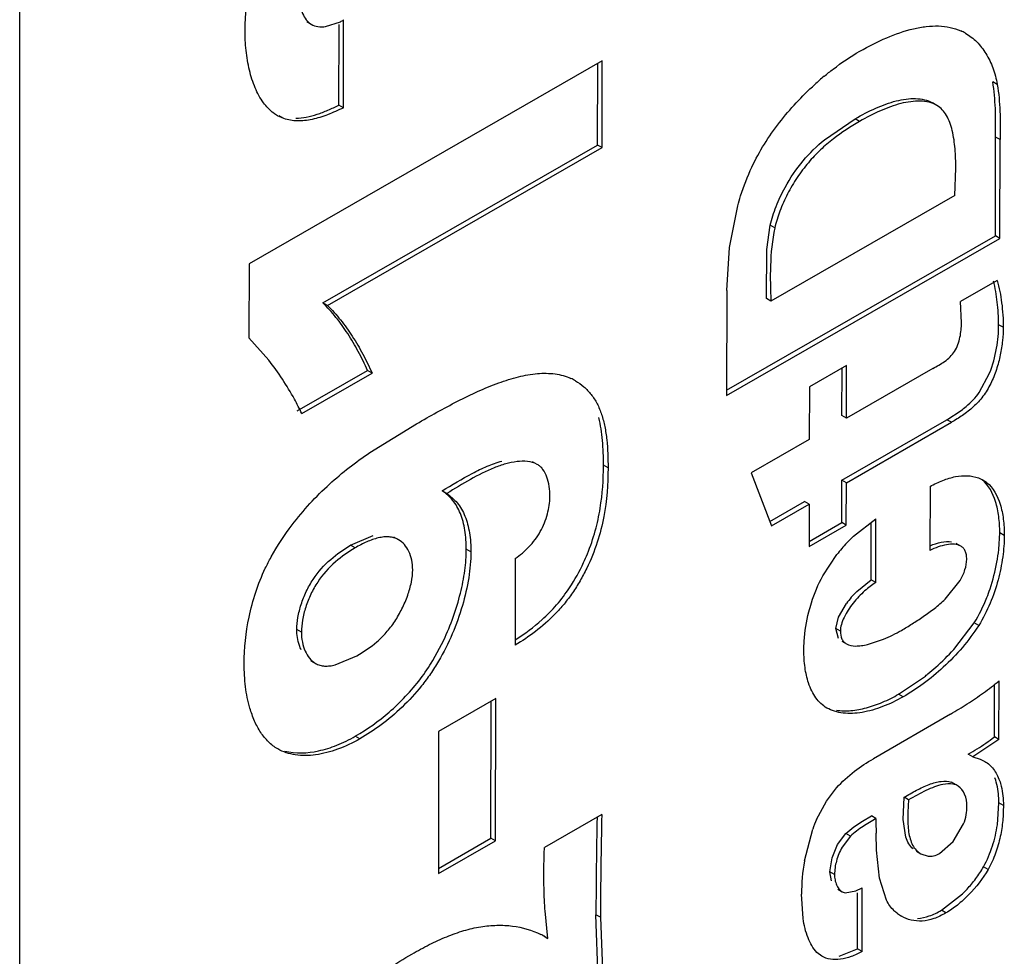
# Model space of a CAD drawing. Header units: inches. Extents: x 0 to 34, y 0 to 22.
# Tile 24 of 179: x 3.637 to 3.752, y 14.883 to 14.992. Entities that reach past the tile are written whole.
import ezdxf

# ---------------------------------------------------------------- set-up
doc = ezdxf.new("R2010")
doc.units = ezdxf.units.IN
doc.header["$LTSCALE"] = 1.87
doc.header["$MEASUREMENT"] = 0
doc.layers.get('0').update_dxf_attribs({"linetype": 'CONTINUOUS'})
doc.layers.add('ARTWORK', color=7, linetype='CONTINUOUS')

msp = doc.modelspace()

# ---------------------------------------------------------------- linework, layer by layer
at = {"color": 3, "linetype": 'CONTINUOUS'}
msp.add_line((3.6373386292, 13.8766971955), (3.6373386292, 15.7443729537), dxfattribs=at)
at = {"layer": 'ARTWORK', "color": 7, "linetype": 'CONTINUOUS'}
for p, q in [((3.6707473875, 14.9920433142), (3.6712777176, 14.9917371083)), ((3.674486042, 14.982322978), (3.6745057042, 14.9917303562)), ((3.7045925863, 14.9776843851), (3.7046126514, 14.9871590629)), ((3.7511076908, 14.9847387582), (3.7505773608, 14.9850449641)), ((3.6750163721, 14.9820167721), (3.674486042, 14.982322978)), ((3.7440874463, 14.9822885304), (3.7435571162, 14.9825947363)), ((3.6680712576, 14.9807563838), (3.6675409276, 14.9810625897)), ((3.7309846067, 14.9782937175), (3.734554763, 14.9807359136)), ((3.7350850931, 14.9804297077), (3.734554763, 14.9807359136)), ((3.7508940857, 14.9671217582), (3.750919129, 14.9786144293)), ((3.7514494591, 14.9783082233), (3.750919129, 14.9786144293)), ((3.6726120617, 14.959305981), (3.7045925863, 14.9776843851)), ((3.7051229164, 14.9773781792), (3.7045925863, 14.9776843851)), ((3.7242765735, 14.9655318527), (3.7246898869, 14.9683373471)), ((3.725220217, 14.9680311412), (3.7246898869, 14.9683373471)), ((3.7195807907, 14.9491321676), (3.7508940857, 14.9671217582)), ((3.7514244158, 14.9668155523), (3.7508940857, 14.9671217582)), ((3.7242332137, 14.9598094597), (3.7242765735, 14.9655318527)), ((3.7247635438, 14.9595032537), (3.7242332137, 14.9598094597)), ((3.6731423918, 14.9589997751), (3.6726120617, 14.959305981)), ((3.7517985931, 14.95646256), (3.751268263, 14.9567687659)), ((3.6696449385, 14.9467294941), (3.6778308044, 14.9514303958)), ((3.6783611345, 14.9511241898), (3.6778308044, 14.9514303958)), ((3.7330263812, 14.9461868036), (3.7330396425, 14.9517045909)), ((3.7490186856, 14.9488835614), (3.7502174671, 14.9511280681)), ((3.7452475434, 14.9457095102), (3.746906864, 14.9467884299)), ((3.7330123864, 14.9386825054), (3.7452475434, 14.9457095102)), ((3.7335567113, 14.9458805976), (3.7330263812, 14.9461868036)), ((3.7457778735, 14.9454033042), (3.7452475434, 14.9457095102)), ((3.6975671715, 14.9405064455), (3.6970368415, 14.9408126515)), ((3.7058057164, 14.9400940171), (3.7052753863, 14.940400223)), ((3.7330013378, 14.933726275), (3.7330123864, 14.9386825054)), ((3.7335427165, 14.9383762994), (3.7330123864, 14.9386825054)), ((3.7498636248, 14.9384061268), (3.7493332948, 14.9387123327)), ((3.6870357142, 14.9371132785), (3.6865053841, 14.9374194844)), ((3.7246458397, 14.9338720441), (3.7286820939, 14.9361907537)), ((3.729212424, 14.9358845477), (3.7286820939, 14.9361907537)), ((3.7292027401, 14.9315442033), (3.7330013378, 14.933726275)), ((3.7335316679, 14.9334200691), (3.7330013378, 14.933726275)), ((3.736428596, 14.9270633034), (3.7364418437, 14.9337219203)), ((3.6758450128, 14.9310942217), (3.6784931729, 14.93223811)), ((3.6814142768, 14.9317361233), (3.6808839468, 14.9320423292)), ((3.7512792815, 14.930579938), (3.7513942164, 14.9325523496)), ((3.7519245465, 14.9322461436), (3.7513942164, 14.9325523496)), ((3.6763753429, 14.9307880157), (3.6758450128, 14.9310942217)), ((3.7468645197, 14.9309881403), (3.7463341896, 14.9312943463)), ((3.6898449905, 14.9303222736), (3.6893146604, 14.9306284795)), ((3.7347617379, 14.9257273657), (3.736428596, 14.9270633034)), ((3.7369589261, 14.9267570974), (3.736428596, 14.9270633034)), ((3.7326265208, 14.9227236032), (3.7335416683, 14.9243052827)), ((3.7323141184, 14.9213860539), (3.7326265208, 14.9227236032)), ((3.7460425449, 14.9189617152), (3.7484199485, 14.9220724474)), ((3.7489502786, 14.9217662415), (3.7484199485, 14.9220724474)), ((3.6701212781, 14.9209896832), (3.669590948, 14.9212958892)), ((3.7328444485, 14.921079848), (3.7323141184, 14.9213860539)), ((3.7326387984, 14.920252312), (3.7323141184, 14.9213860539)), ((3.6854067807, 14.9176572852), (3.686686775, 14.9200524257)), ((3.7330209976, 14.919921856), (3.7335513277, 14.9196156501)), ((3.6712373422, 14.9176517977), (3.6717676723, 14.9173455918)), ((3.7396223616, 14.9137499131), (3.7426407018, 14.9157923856)), ((3.7507718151, 14.9087713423), (3.7507850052, 14.9148953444)), ((3.7401526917, 14.9134437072), (3.7396223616, 14.9137499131)), ((3.6921843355, 14.8969943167), (3.6922190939, 14.9129444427)), ((3.6769189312, 14.9085519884), (3.6763886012, 14.9088581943)), ((3.7513021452, 14.9084651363), (3.7507718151, 14.9087713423)), ((3.7482556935, 14.9064569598), (3.7477253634, 14.9067631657)), ((3.7463067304, 14.9031969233), (3.7457764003, 14.9035031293)), ((3.7401670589, 14.899180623), (3.7402594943, 14.9017584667)), ((3.7407898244, 14.9014522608), (3.7402594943, 14.9017584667)), ((3.7511166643, 14.898536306), (3.7512859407, 14.9011067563)), ((3.7518162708, 14.9008005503), (3.7512859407, 14.9011067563)), ((3.7344211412, 14.8982945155), (3.7354192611, 14.8989653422)), ((3.7354192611, 14.8989653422), (3.7364610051, 14.899578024)), ((3.7369913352, 14.8992718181), (3.7364610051, 14.899578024)), ((3.7404739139, 14.8971035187), (3.7401670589, 14.899180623)), ((3.732516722, 14.8962461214), (3.7334977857, 14.8975183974)), ((3.7334977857, 14.8975183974), (3.7344211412, 14.8982945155)), ((3.7340281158, 14.8972121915), (3.7334977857, 14.8975183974)), ((3.686062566, 14.8934753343), (3.6921843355, 14.8969943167)), ((3.6927146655, 14.8966881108), (3.6921843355, 14.8969943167)), ((3.7318799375, 14.8947204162), (3.732516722, 14.8962461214)), ((3.7417004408, 14.8954621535), (3.7422307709, 14.8951559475)), ((3.7316386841, 14.893081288), (3.7318799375, 14.8947204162)), ((3.7321690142, 14.8927750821), (3.7316386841, 14.893081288)), ((3.7318023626, 14.8920420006), (3.7316386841, 14.893081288)), ((3.7500359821, 14.8933531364), (3.749505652, 14.8936593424)), ((3.7325350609, 14.8910627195), (3.733065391, 14.8907565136)), ((3.7348390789, 14.8841109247), (3.7348520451, 14.8906243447)), ((3.7446000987, 14.8885969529), (3.7470490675, 14.8905031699)), ((3.7451304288, 14.888290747), (3.7446000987, 14.8885969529)), ((3.7049321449, 14.8877794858), (3.7044018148, 14.8880856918)), ((3.704678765, 14.8804423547), (3.7044018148, 14.8880856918)), ((3.698807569, 14.8853267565), (3.6982772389, 14.8856329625)), ((3.7327086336, 14.8832604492), (3.7348390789, 14.8841109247)), ((3.735369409, 14.8838047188), (3.7348390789, 14.8841109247))]:
    msp.add_line(p, q, dxfattribs=at)
at = {"layer": 'ARTWORK', "color": 3, "linetype": 'CONTINUOUS'}
for p, q in [((3.6729407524, 14.9914781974), (3.6746629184, 14.9920353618)), ((3.6750163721, 14.9820167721), (3.6750377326, 14.9922366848)), ((3.7051442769, 14.987464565), (3.6640359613, 14.9638414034)), ((3.7051229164, 14.9773781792), (3.7051442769, 14.987464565)), ((3.6680712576, 14.9807563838), (3.6673579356, 14.9810915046)), ((3.7514244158, 14.9668155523), (3.7514494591, 14.9783082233)), ((3.6731423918, 14.9589997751), (3.7051229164, 14.9773781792)), ((3.7461844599, 14.9718135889), (3.7462780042, 14.9749778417)), ((3.7461844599, 14.9718135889), (3.7247635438, 14.9595032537)), ((3.7199431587, 14.9657601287), (3.7208994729, 14.9706177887)), ((3.7195773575, 14.9485193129), (3.7514244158, 14.9668155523)), ((3.7196458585, 14.9607472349), (3.7199431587, 14.9657601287)), ((3.6640359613, 14.9638414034), (3.6640143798, 14.9552202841)), ((3.7511047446, 14.9619303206), (3.746820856, 14.9594687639)), ((3.7196458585, 14.9607472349), (3.7195773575, 14.9485193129)), ((3.7469468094, 14.9569917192), (3.746820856, 14.9594687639)), ((3.666318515, 14.9526338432), (3.6640143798, 14.9552202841)), ((3.7335714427, 14.9520100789), (3.7292411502, 14.9495225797)), ((3.7335567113, 14.9458805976), (3.7335714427, 14.9520100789)), ((3.7436270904, 14.9516661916), (3.7335567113, 14.9458805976)), ((3.6701752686, 14.9464232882), (3.6783611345, 14.9511241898)), ((3.7292411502, 14.9495225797), (3.7292301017, 14.9433943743)), ((3.6780773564, 14.9418741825), (3.6835252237, 14.9452318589)), ((3.7335427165, 14.9383762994), (3.7457778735, 14.9454033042)), ((3.7292301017, 14.9433943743), (3.7224720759, 14.9395093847)), ((3.7224720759, 14.9395093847), (3.7248386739, 14.9333719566)), ((3.7489263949, 14.9389289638), (3.7494651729, 14.9386773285)), ((3.7335316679, 14.9334200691), (3.7335427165, 14.9383762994)), ((3.7432890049, 14.9379447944), (3.7432750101, 14.9304872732)), ((3.7494666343, 14.9386798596), (3.7498636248, 14.9384061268)), ((3.7248386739, 14.9333719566), (3.729212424, 14.9358845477)), ((3.729212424, 14.9358845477), (3.7292013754, 14.9309325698)), ((3.7292013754, 14.9309325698), (3.7335316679, 14.9334200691)), ((3.7343610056, 14.9321479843), (3.7369736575, 14.9341614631)), ((3.7369589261, 14.9267570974), (3.7369736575, 14.9341614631)), ((3.7308156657, 14.9275354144), (3.7324381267, 14.9300033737)), ((3.6950201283, 14.929556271), (3.6949987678, 14.9194732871)), ((3.7450346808, 14.924821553), (3.7467958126, 14.9270047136)), ((3.736012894, 14.9195410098), (3.7378761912, 14.9201617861)), ((3.6740453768, 14.9171574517), (3.6765845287, 14.9182347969)), ((3.7513021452, 14.9084651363), (3.7513168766, 14.9153047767)), ((3.6927507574, 14.9132501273), (3.6860973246, 14.9094246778)), ((3.6927146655, 14.8966881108), (3.6927507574, 14.9132501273)), ((3.7456629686, 14.9114466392), (3.7366967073, 14.9062407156)), ((3.6860973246, 14.9094246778), (3.6860612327, 14.8928635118)), ((3.7513021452, 14.9084651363), (3.7482556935, 14.9064569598)), ((3.7482556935, 14.9064569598), (3.7491123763, 14.9061961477)), ((3.7491123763, 14.9061961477), (3.7496497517, 14.9059368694)), ((3.7312158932, 14.9013062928), (3.7323976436, 14.9028433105)), ((3.7465612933, 14.9030553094), (3.7463067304, 14.9031969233)), ((3.7300757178, 14.899159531), (3.7312158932, 14.9013062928)), ((3.705075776, 14.8997395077), (3.6984186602, 14.8959119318)), ((3.7286581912, 14.8943419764), (3.7296324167, 14.8980525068)), ((3.7370496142, 14.8956077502), (3.7369978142, 14.8975622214)), ((3.7459678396, 14.8966156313), (3.7471920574, 14.8986488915)), ((3.6860612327, 14.8928635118), (3.6927146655, 14.8966881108)), ((3.7340281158, 14.8972121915), (3.7330487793, 14.8959429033)), ((3.7443931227, 14.8952107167), (3.7459678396, 14.8966156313)), ((3.737389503, 14.8923554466), (3.7370496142, 14.8956077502)), ((3.7422307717, 14.895155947), (3.7430487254, 14.8948900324)), ((3.7382074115, 14.8897706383), (3.737389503, 14.8923554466)), ((3.7330657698, 14.8907571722), (3.7333983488, 14.8906272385)), ((3.7333983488, 14.8906272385), (3.734656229, 14.8908447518)), ((3.734656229, 14.8908447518), (3.7353841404, 14.8912048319)), ((3.735369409, 14.8838047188), (3.7353841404, 14.8912048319)), ((3.7285142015, 14.8876296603), (3.7283241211, 14.8904632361)), ((3.698807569, 14.8853267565), (3.6984745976, 14.8885271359)), ((3.7049321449, 14.8877794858), (3.705209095, 14.8801361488)), ((3.6984811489, 14.8855175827), (3.698807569, 14.8853267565)), ((3.7306750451, 14.8832530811), (3.7301184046, 14.8836925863))]:
    msp.add_line(p, q, dxfattribs=at)
for centre, radius, start, end in [((3.6713989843, 14.9985615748), 0.0072968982, 296.5708633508, 299.9120837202), ((3.7443613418, 14.9854484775), 0.0060649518, 59.9905408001, 65.7064918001), ((3.7532173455, 14.958981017), 0.0347615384, 129.8059283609, 132.2087200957), ((3.698950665, 14.9449369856), 0.0061257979, 59.9988035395, 65.596591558), ((3.7472995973, 14.9186498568), 0.01869777, 133.7875101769, 137.1442639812), ((3.7481269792, 14.9178910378), 0.019820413, 137.1629998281, 142.3306198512), ((3.730860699, 14.937016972), 0.0182569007, 292.5981324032, 299.8507244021), ((3.7278904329, 14.9438688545), 0.0369419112, 305.821414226, 309.3564298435), ((3.7255794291, 14.9471138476), 0.0409256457, 302.5885471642, 305.7859929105), ((3.7220200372, 14.9527500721), 0.0475916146, 299.7877062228, 302.544385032), ((4.295914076, 14.8866631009), 0.5909829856, 178.73213936, 179.891766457), ((3.7469174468, 14.8917730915), 0.0183903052, 156.3187219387, 160.0346081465), ((3.8541254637, 14.8988609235), 0.1171348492, 179.7990130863, 180.6352650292), ((3.7512385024, 14.8904434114), 0.0229143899, 170.2042676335, 179.9504297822), ((3.7420974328, 14.8916109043), 0.0042785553, 232.3688553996, 239.9794557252), ((3.6938981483, 14.8775776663), 0.0091735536, 60.0060152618, 63.6521316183)]:
    msp.add_arc(centre, radius, start, end, dxfattribs=at)
at = {"layer": 'ARTWORK', "color": 7, "linetype": 'CONTINUOUS'}
for centre, radius, start, end in [((3.7300870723, 14.9329364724), 0.0213228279, 349.6968061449, 353.6548823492), ((3.7294851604, 14.9330352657), 0.0219327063, 341.3546405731, 349.7241206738), ((3.7429138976, 14.91749884), 0.0115830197, 134.7328917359, 144.0115274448), ((3.6837502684, 14.9383956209), 0.0214813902, 301.587383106, 312.0096495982), ((3.7262066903, 14.9368559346), 0.0267144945, 311.6644602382, 317.9459112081), ((3.6650358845, 14.9298905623), 0.0237618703, 322.8525486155, 329.0140383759), ((3.7258328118, 14.9372632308), 0.0272672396, 308.0546872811, 309.1274575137), ((3.7257932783, 14.937312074), 0.027330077, 309.1271334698, 311.6762280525), ((3.7335845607, 14.9316386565), 0.0286103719, 302.0520428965, 304.4892610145), ((3.7354827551, 14.9288504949), 0.0252374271, 304.5216083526, 307.2870781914), ((3.7305745, 14.9364897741), 0.0343194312, 299.9829365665, 302.0132940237), ((4.3160727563, 14.8867354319), 0.6116724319, 178.8110951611, 179.8735201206), ((3.7371231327, 14.9008408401), 0.0143143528, 323.2864245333, 329.8875254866), ((3.7362466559, 14.9014731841), 0.0153950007, 320.3629832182, 323.3499264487), ((3.7362113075, 14.901493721), 0.0154353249, 314.5989547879, 320.3879798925)]:
    msp.add_arc(centre, radius, start, end, dxfattribs=at)
at = {"layer": 'ARTWORK', "color": 3, "linetype": 'CONTINUOUS'}
for points, knots in [([(3.6635648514, 14.991110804), (3.6635685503, 14.9928614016), (3.6639401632, 14.9965437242), (3.6649478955, 15.0001092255), (3.6656591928, 15.0019024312)], [0, 0, 0, 0, 0.4757420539, 1, 1, 1, 1]), ([(3.6699235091, 14.9949650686), (3.6699226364, 14.9946176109), (3.6699720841, 14.9939496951), (3.6702173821, 14.9930223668), (3.6706336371, 14.9922493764), (3.6710505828, 14.9918682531), (3.6712777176, 14.9917371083)], [0, 0, 0, 0, 0.2859807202, 0.5481972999, 0.7841294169, 1, 1, 1, 1]), ([(3.6712777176, 14.9917371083), (3.6715128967, 14.9916013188), (3.6720704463, 14.9914252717), (3.6726462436, 14.9914394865), (3.6729407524, 14.9914781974)], [0, 0, 0, 0, 0.4775977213, 1, 1, 1, 1]), ([(3.7351035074, 14.9885999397), (3.7361178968, 14.9891830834), (3.7381378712, 14.990213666), (3.7407657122, 14.9911332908), (3.7428121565, 14.9915066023), (3.7442492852, 14.9915797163), (3.7456101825, 14.9914289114), (3.7464605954, 14.9911549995), (3.7468565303, 14.9909763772)], [0, 0, 0, 0, 0.2832215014, 0.5477640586, 0.6702573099, 0.7856820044, 0.894859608, 1, 1, 1, 1]), ([(3.6657108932, 14.9826113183), (3.6653229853, 14.9831421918), (3.6646641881, 14.9843718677), (3.6640173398, 14.9864371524), (3.6636407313, 14.9887187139), (3.6635630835, 14.9903035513), (3.6635648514, 14.991110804)], [0, 0, 0, 0, 0.2218444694, 0.4658002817, 0.7276251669, 1, 1, 1, 1]), ([(3.7473946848, 14.9907003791), (3.747874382, 14.9904234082), (3.7487807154, 14.9897196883), (3.7498663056, 14.9883294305), (3.7506732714, 14.9866407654), (3.7509957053, 14.9853930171), (3.7511076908, 14.9847387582)], [0, 0, 0, 0, 0.2295728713, 0.469305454, 0.7248958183, 1, 1, 1, 1]), ([(3.7309633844, 14.9856854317), (3.7313054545, 14.9859703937), (3.7326240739, 14.9870254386), (3.7340252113, 14.9879803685), (3.7351035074, 14.9885999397)], [0, 0, 0, 0, 0.263621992, 1, 1, 1, 1]), ([(3.7225442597, 14.9751117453), (3.7234048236, 14.9769511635), (3.7255953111, 14.9803999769), (3.7283695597, 14.9833741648), (3.7298633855, 14.9847289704)], [0, 0, 0, 0, 0.5017402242, 1, 1, 1, 1]), ([(3.7511076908, 14.9847387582), (3.7512890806, 14.9837077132), (3.7514578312, 14.981557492), (3.7514516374, 14.9794098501), (3.7514494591, 14.9783082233)], [0, 0, 0, 0, 0.4872586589, 1, 1, 1, 1]), ([(3.6673559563, 14.9810880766), (3.6671977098, 14.9811794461), (3.6665704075, 14.9815942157), (3.6660458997, 14.9821528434), (3.6657108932, 14.9826113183)], [0, 0, 0, 0, 0.2434591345, 1, 1, 1, 1]), ([(3.7440874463, 14.9822885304), (3.7438026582, 14.982454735), (3.7431592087, 14.9826991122), (3.7421143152, 14.9828163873), (3.7410076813, 14.9827491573), (3.7394352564, 14.9824384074), (3.7374208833, 14.9816915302), (3.7358702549, 14.9808808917), (3.7350850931, 14.9804297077)], [0, 0, 0, 0, 0.1036409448, 0.2127351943, 0.3283989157, 0.4507905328, 0.7153709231, 1, 1, 1, 1]), ([(3.6750163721, 14.9820167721), (3.6744093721, 14.9817341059), (3.6732326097, 14.9811712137), (3.6714227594, 14.9806207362), (3.6696842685, 14.9804190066), (3.6685684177, 14.9805837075), (3.6680712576, 14.9807563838)], [0, 0, 0, 0, 0.2779941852, 0.5408195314, 0.7814977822, 1, 1, 1, 1]), ([(3.7462780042, 14.9749778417), (3.7462796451, 14.9757290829), (3.7462363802, 14.9771972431), (3.745993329, 14.9789847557), (3.7456125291, 14.9802799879), (3.7452357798, 14.9811117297), (3.7447423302, 14.9818059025), (3.7443156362, 14.9821558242), (3.7440874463, 14.9822885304)], [0, 0, 0, 0, 0.284473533, 0.5558271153, 0.6800351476, 0.794570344, 0.900041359, 1, 1, 1, 1]), ([(3.7350850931, 14.9804297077), (3.7340253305, 14.9798206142), (3.732444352, 14.9787950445), (3.7304935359, 14.9771279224), (3.7290711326, 14.9756273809), (3.727783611, 14.9739014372), (3.7266672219, 14.9720147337), (3.7257789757, 14.9700532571), (3.7253631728, 14.9686998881), (3.725220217, 14.9680311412)], [0, 0, 0, 0, 0.2249255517, 0.3452358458, 0.4715281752, 0.6045480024, 0.7406185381, 0.874161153, 1, 1, 1, 1]), ([(3.7208994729, 14.9706177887), (3.7210041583, 14.9709969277), (3.7214579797, 14.9725272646), (3.7220351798, 14.9740219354), (3.7225442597, 14.9751117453)], [0, 0, 0, 0, 0.2464177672, 1, 1, 1, 1]), ([(3.725220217, 14.9680311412), (3.7249112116, 14.9665894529), (3.7246203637, 14.9637321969), (3.7247110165, 14.9608803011), (3.7247635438, 14.9595032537)], [0, 0, 0, 0, 0.516894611, 1, 1, 1, 1]), ([(3.7511047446, 14.9619303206), (3.7513341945, 14.961072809), (3.7516783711, 14.959258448), (3.7518014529, 14.9574158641), (3.7517985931, 14.95646256)], [0, 0, 0, 0, 0.4821754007, 1, 1, 1, 1]), ([(3.6731423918, 14.9589997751), (3.6734187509, 14.9587443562), (3.6739458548, 14.9581969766), (3.6749360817, 14.9570182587), (3.6760834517, 14.9554179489), (3.677305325, 14.9533396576), (3.6780221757, 14.951876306), (3.6783611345, 14.9511241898)], [0, 0, 0, 0, 0.1188268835, 0.2395411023, 0.485955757, 0.7395046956, 1, 1, 1, 1]), ([(3.7436270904, 14.9516661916), (3.7440805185, 14.9519380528), (3.7447881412, 14.9523205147), (3.7456376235, 14.9529963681), (3.7461781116, 14.9536555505), (3.7465465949, 14.9544521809), (3.7468570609, 14.9555652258), (3.7469455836, 14.9564305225), (3.7469468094, 14.9569917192)], [0, 0, 0, 0, 0.2366693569, 0.3590368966, 0.4837000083, 0.6143747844, 0.748774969, 1, 1, 1, 1]), ([(3.7517985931, 14.95646256), (3.7517975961, 14.9559476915), (3.751735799, 14.9548681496), (3.7514826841, 14.953217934), (3.7510414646, 14.9515296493), (3.7503910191, 14.9498982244), (3.7495030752, 14.9484136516), (3.7483594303, 14.9471876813), (3.7470989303, 14.9462032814), (3.746214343, 14.9456543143), (3.7457778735, 14.9454033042)], [0, 0, 0, 0, 0.1163405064, 0.2438587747, 0.3766951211, 0.5097853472, 0.6395440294, 0.7650738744, 0.88622867, 1, 1, 1, 1]), ([(3.6701752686, 14.9464232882), (3.6699027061, 14.9469870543), (3.6687858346, 14.9491560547), (3.6674425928, 14.9512109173), (3.666318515, 14.9526338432)], [0, 0, 0, 0, 0.2566848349, 1, 1, 1, 1]), ([(3.6835252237, 14.9452318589), (3.6850957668, 14.9461345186), (3.6874542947, 14.9474639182), (3.6906594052, 14.9490266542), (3.693024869, 14.9500082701), (3.6953244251, 14.9507346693), (3.6975263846, 14.9511339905), (3.6996037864, 14.9511289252), (3.7008996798, 14.9507794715), (3.7014815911, 14.9505154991)], [0, 0, 0, 0, 0.2816028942, 0.4206293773, 0.5541033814, 0.6793914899, 0.7948599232, 0.9006659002, 1, 1, 1, 1]), ([(3.7020136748, 14.9502420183), (3.7023595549, 14.9500423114), (3.7030227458, 14.9495672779), (3.7038776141, 14.9486613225), (3.7045813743, 14.9475661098), (3.705105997, 14.94629334), (3.7054610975, 14.944876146), (3.7057591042, 14.9427997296), (3.7058082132, 14.9411870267), (3.7058057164, 14.9400940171)], [0, 0, 0, 0, 0.1054084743, 0.2137084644, 0.3269041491, 0.4470183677, 0.5753670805, 0.7115313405, 1, 1, 1, 1]), ([(3.6690462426, 14.9334668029), (3.670344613, 14.9351763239), (3.6731605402, 14.9382320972), (3.6764415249, 14.9407584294), (3.6780773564, 14.9418741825)], [0, 0, 0, 0, 0.5201809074, 1, 1, 1, 1]), ([(3.6975671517, 14.940506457), (3.6968819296, 14.9409020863), (3.6955271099, 14.9409404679), (3.6938663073, 14.9405846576), (3.6920210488, 14.9399364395), (3.6897348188, 14.9387589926), (3.6879491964, 14.937670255), (3.6870357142, 14.9371132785)], [0, 0, 0, 0, 0.2078577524, 0.3257333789, 0.4506399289, 0.718938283, 1, 1, 1, 1]), ([(3.7058057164, 14.9400940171), (3.7058035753, 14.9382002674), (3.7055847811, 14.9352624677), (3.7045973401, 14.9313650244), (3.7035948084, 14.9288791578), (3.7025697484, 14.926939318), (3.7016932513, 14.925543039), (3.7007160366, 14.9242445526), (3.6993193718, 14.9226879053), (3.6974487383, 14.9210328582), (3.6958147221, 14.9199422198), (3.6949987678, 14.9194732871)], [0, 0, 0, 0, 0.2324785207, 0.3588274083, 0.4923643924, 0.5603583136, 0.6279904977, 0.6945238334, 0.7596010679, 0.8844690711, 1, 1, 1, 1]), ([(3.6990373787, 14.9367380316), (3.6990382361, 14.9371424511), (3.6989893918, 14.9379212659), (3.6987419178, 14.9390058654), (3.6983608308, 14.9397865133), (3.697938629, 14.9402578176), (3.69769419, 14.9404331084), (3.6975671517, 14.940506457)], [0, 0, 0, 0, 0.2877329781, 0.5527790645, 0.7878662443, 0.8956325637, 1, 1, 1, 1]), ([(3.7432890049, 14.9379447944), (3.7437762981, 14.9381956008), (3.7447265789, 14.9386775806), (3.7465958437, 14.939244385), (3.7480885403, 14.9392380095), (3.7489263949, 14.9389289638)], [0, 0, 0, 0, 0.2805225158, 0.5428952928, 1, 1, 1, 1]), ([(3.7498636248, 14.9384061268), (3.7506517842, 14.9378000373), (3.7514287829, 14.9362689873), (3.7518556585, 14.9341083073), (3.7519259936, 14.9328784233), (3.7519245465, 14.9322461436)], [0, 0, 0, 0, 0.4483169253, 0.7148991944, 1, 1, 1, 1]), ([(3.6870357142, 14.9371132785), (3.6874881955, 14.9368024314), (3.6881332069, 14.9362452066), (3.6887901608, 14.9353016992), (3.6891866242, 14.934465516), (3.6894881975, 14.9335324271), (3.6897743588, 14.9321492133), (3.6898460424, 14.9310610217), (3.6898449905, 14.9303222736)], [0, 0, 0, 0, 0.2148539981, 0.3279502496, 0.4479513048, 0.5756563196, 0.7108696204, 1, 1, 1, 1]), ([(3.6950201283, 14.929556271), (3.6955876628, 14.9299448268), (3.6966801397, 14.9308857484), (3.6980157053, 14.9326284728), (3.6988179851, 14.9346542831), (3.6990356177, 14.936066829), (3.6990373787, 14.9367380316)], [0, 0, 0, 0, 0.2418592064, 0.5032726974, 0.7639768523, 1, 1, 1, 1]), ([(3.6659256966, 14.9284078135), (3.666138, 14.9288534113), (3.6670457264, 14.9306177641), (3.668145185, 14.9322804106), (3.6690462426, 14.9334668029)], [0, 0, 0, 0, 0.2488644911, 1, 1, 1, 1]), ([(3.6814142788, 14.9317361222), (3.6812509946, 14.9318304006), (3.6808978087, 14.9319847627), (3.6803171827, 14.9320854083), (3.6797012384, 14.9320690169), (3.6788193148, 14.9319104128), (3.6776870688, 14.9314957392), (3.6768159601, 14.931041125), (3.6763753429, 14.9307880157)], [0, 0, 0, 0, 0.1057486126, 0.2138273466, 0.3278672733, 0.4496011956, 0.7150040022, 1, 1, 1, 1]), ([(3.7519245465, 14.9322461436), (3.7519227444, 14.9314088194), (3.7517860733, 14.9296548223), (3.7512459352, 14.9269937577), (3.7503358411, 14.9243011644), (3.7494617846, 14.9225819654), (3.7489502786, 14.9217662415)], [0, 0, 0, 0, 0.2280408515, 0.4774831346, 0.7377785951, 1, 1, 1, 1]), ([(3.6763753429, 14.9307880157), (3.6755590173, 14.930318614), (3.6739339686, 14.9291674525), (3.672223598, 14.9272709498), (3.6711885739, 14.9254122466), (3.6706010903, 14.92392022), (3.6702264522, 14.9224395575), (3.6701225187, 14.9214566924), (3.6701212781, 14.9209896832)], [0, 0, 0, 0, 0.2328193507, 0.4891894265, 0.6233090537, 0.7570278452, 0.8845347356, 1, 1, 1, 1]), ([(3.6830759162, 14.9282322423), (3.6830767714, 14.9286146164), (3.683007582, 14.9293487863), (3.6826788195, 14.9303562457), (3.6821537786, 14.9311805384), (3.6816723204, 14.9315871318), (3.6814142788, 14.9317361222)], [0, 0, 0, 0, 0.2836059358, 0.5422655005, 0.7790000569, 1, 1, 1, 1]), ([(3.7468645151, 14.930988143), (3.7466380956, 14.9311188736), (3.7460664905, 14.9312543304), (3.7451627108, 14.9311724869), (3.7442103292, 14.9309081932), (3.74358282, 14.9306404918), (3.7432750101, 14.9304872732)], [0, 0, 0, 0, 0.2098741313, 0.4538417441, 0.7239927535, 1, 1, 1, 1]), ([(3.7475507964, 14.9294758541), (3.7475515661, 14.9296472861), (3.747529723, 14.9299705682), (3.7474064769, 14.9304134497), (3.7471801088, 14.9307625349), (3.7469734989, 14.9309252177), (3.7468645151, 14.930988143)], [0, 0, 0, 0, 0.2953291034, 0.5553244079, 0.7832058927, 1, 1, 1, 1]), ([(3.6898449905, 14.9303222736), (3.6898427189, 14.9293157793), (3.6896419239, 14.9272001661), (3.6889040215, 14.9239938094), (3.6877353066, 14.920728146), (3.6864199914, 14.9180911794), (3.6851625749, 14.916106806), (3.6837979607, 14.9142729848), (3.6819213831, 14.9122329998), (3.6794921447, 14.9101799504), (3.6777752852, 14.90904435), (3.6769189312, 14.9085519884)], [0, 0, 0, 0, 0.1143232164, 0.2402465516, 0.3729061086, 0.5074049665, 0.5739811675, 0.6395248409, 0.7668364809, 0.8877997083, 1, 1, 1, 1]), ([(3.7467958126, 14.9270047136), (3.7470322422, 14.9273936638), (3.7473821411, 14.9281969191), (3.7475507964, 14.9290627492), (3.7475507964, 14.9294758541)], [0, 0, 0, 0, 0.5242243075, 1, 1, 1, 1]), ([(3.6634640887, 14.9172947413), (3.6634681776, 14.9191145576), (3.6638701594, 14.9229367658), (3.6650668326, 14.9266051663), (3.6659256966, 14.9284078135)], [0, 0, 0, 0, 0.4768155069, 1, 1, 1, 1]), ([(3.6765845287, 14.9182347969), (3.6773978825, 14.9187019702), (3.6786093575, 14.9195191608), (3.6800396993, 14.920919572), (3.6810245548, 14.9222220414), (3.6818579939, 14.9236864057), (3.6825131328, 14.9252256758), (3.6829479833, 14.9267447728), (3.6830750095, 14.9277552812), (3.6830759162, 14.9282322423)], [0, 0, 0, 0, 0.2264848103, 0.35002593, 0.481878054, 0.6193670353, 0.7559348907, 0.8848319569, 1, 1, 1, 1]), ([(3.7291753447, 14.9233314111), (3.729265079, 14.9236874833), (3.7296754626, 14.9251370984), (3.7302672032, 14.9265368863), (3.7308156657, 14.9275354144)], [0, 0, 0, 0, 0.2437559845, 1, 1, 1, 1]), ([(3.7369589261, 14.9267570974), (3.7367471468, 14.926608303), (3.7363010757, 14.9263052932), (3.7356362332, 14.9257671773), (3.7349744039, 14.9251126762), (3.734121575, 14.924121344), (3.7333986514, 14.9230374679), (3.7329427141, 14.9219028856), (3.7328447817, 14.9213430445), (3.7328444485, 14.921079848)], [0, 0, 0, 0, 0.1075350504, 0.2239681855, 0.3548056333, 0.4936094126, 0.7673021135, 0.8906484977, 1, 1, 1, 1]), ([(3.7399479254, 14.9211823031), (3.7403719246, 14.9214256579), (3.7412234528, 14.921955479), (3.7425160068, 14.9227895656), (3.7438160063, 14.923724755), (3.7446405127, 14.9244365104), (3.7450346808, 14.924821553)], [0, 0, 0, 0, 0.2339972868, 0.4798643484, 0.7362549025, 1, 1, 1, 1]), ([(3.7286047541, 14.918847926), (3.7286055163, 14.9192025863), (3.7286563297, 14.9207106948), (3.7288933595, 14.9222124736), (3.7291753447, 14.9233314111)], [0, 0, 0, 0, 0.2350954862, 1, 1, 1, 1]), ([(3.7489502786, 14.9217662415), (3.7478068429, 14.9199730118), (3.7457308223, 14.9175641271), (3.7425881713, 14.9149776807), (3.740962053, 14.9139090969), (3.7401526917, 14.9134437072)], [0, 0, 0, 0, 0.5229035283, 0.7704514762, 1, 1, 1, 1]), ([(3.6701212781, 14.9209896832), (3.670120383, 14.9205947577), (3.6701870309, 14.9198352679), (3.6705040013, 14.9187878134), (3.6710184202, 14.9179239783), (3.6715051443, 14.9174971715), (3.671767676, 14.9173455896)], [0, 0, 0, 0, 0.2843678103, 0.5449422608, 0.7817160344, 1, 1, 1, 1]), ([(3.7328444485, 14.921079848), (3.7328438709, 14.9207683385), (3.7329100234, 14.9203084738), (3.7332373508, 14.9198362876), (3.7334425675, 14.9196784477), (3.7335513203, 14.9196156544)], [0, 0, 0, 0, 0.5502011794, 0.7781968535, 1, 1, 1, 1]), ([(3.7335513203, 14.9196156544), (3.7338716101, 14.9194307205), (3.7344889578, 14.9193328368), (3.7353174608, 14.9193962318), (3.7357759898, 14.9194848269), (3.736012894, 14.9195410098)], [0, 0, 0, 0, 0.4430560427, 0.7083296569, 1, 1, 1, 1]), ([(3.7291429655, 14.9150613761), (3.7289501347, 14.9156457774), (3.7286796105, 14.9169039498), (3.7286033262, 14.9181844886), (3.7286047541, 14.918847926)], [0, 0, 0, 0, 0.4812149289, 1, 1, 1, 1]), ([(3.6641258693, 14.9121423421), (3.6638913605, 14.9129506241), (3.6635588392, 14.9146627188), (3.6634622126, 14.9164005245), (3.6634640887, 14.9172947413)], [0, 0, 0, 0, 0.4848474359, 1, 1, 1, 1]), ([(3.671767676, 14.9173455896), (3.671925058, 14.9172547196), (3.6722681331, 14.9171077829), (3.6728326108, 14.9170164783), (3.6734330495, 14.9170351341), (3.67383873, 14.917108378), (3.6740453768, 14.9171574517)], [0, 0, 0, 0, 0.2330616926, 0.4729991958, 0.7276157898, 1, 1, 1, 1]), ([(3.7312798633, 14.9121467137), (3.7310316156, 14.912290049), (3.730556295, 14.9126369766), (3.7299652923, 14.9133193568), (3.7294877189, 14.914138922), (3.7292478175, 14.914743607), (3.7291429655, 14.9150613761)], [0, 0, 0, 0, 0.2328669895, 0.4733746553, 0.7281687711, 1, 1, 1, 1]), ([(3.7401526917, 14.9134437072), (3.7393874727, 14.9130040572), (3.7378449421, 14.9122585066), (3.7358269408, 14.9116684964), (3.7342687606, 14.9114933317), (3.7331858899, 14.9115218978), (3.732177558, 14.9117215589), (3.7315611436, 14.9119843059), (3.7312798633, 14.9121467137)], [0, 0, 0, 0, 0.2837604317, 0.5486499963, 0.6712765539, 0.7866833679, 0.8955664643, 1, 1, 1, 1]), ([(3.6673670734, 14.9073837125), (3.6669759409, 14.9076095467), (3.6662373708, 14.9081824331), (3.6653387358, 14.9093016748), (3.6646245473, 14.9106418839), (3.6642757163, 14.9116258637), (3.6641258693, 14.9121423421)], [0, 0, 0, 0, 0.2300373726, 0.4700655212, 0.7260945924, 1, 1, 1, 1]), ([(3.6769189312, 14.9085519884), (3.6760925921, 14.908077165), (3.6744318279, 14.9072874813), (3.671883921, 14.9066137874), (3.6694717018, 14.9065546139), (3.6679912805, 14.9070233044), (3.6673670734, 14.9073837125)], [0, 0, 0, 0, 0.2854923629, 0.5477762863, 0.7840833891, 1, 1, 1, 1]), ([(3.7323976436, 14.9028433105), (3.7330322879, 14.9035557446), (3.7343932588, 14.9048026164), (3.7359349, 14.9058034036), (3.7366967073, 14.9062407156)], [0, 0, 0, 0, 0.520657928, 1, 1, 1, 1]), ([(3.7496497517, 14.9059368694), (3.7498442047, 14.9058245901), (3.7502202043, 14.9055603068), (3.7506975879, 14.9050405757), (3.7510872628, 14.9044108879), (3.7512854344, 14.9039436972), (3.7513722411, 14.9036977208)], [0, 0, 0, 0, 0.2335067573, 0.4742046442, 0.7287401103, 1, 1, 1, 1]), ([(3.7447723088, 14.903249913), (3.7444438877, 14.9031842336), (3.7437718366, 14.9029776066), (3.7424322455, 14.9023893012), (3.7414503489, 14.9018324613), (3.7407898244, 14.9014522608)], [0, 0, 0, 0, 0.229121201, 0.4786265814, 1, 1, 1, 1]), ([(3.7463067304, 14.9031969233), (3.7461926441, 14.903238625), (3.7456908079, 14.9033699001), (3.7451589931, 14.9033272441), (3.7447723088, 14.903249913)], [0, 0, 0, 0, 0.2354917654, 1, 1, 1, 1]), ([(3.7513722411, 14.9036977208), (3.7514488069, 14.9034807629), (3.7517239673, 14.9025389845), (3.7518182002, 14.9015502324), (3.7518162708, 14.9008005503)], [0, 0, 0, 0, 0.2348255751, 1, 1, 1, 1]), ([(3.7475795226, 14.9007135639), (3.7475807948, 14.9011905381), (3.7474365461, 14.9020789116), (3.7468912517, 14.9028312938), (3.7465612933, 14.9030553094)], [0, 0, 0, 0, 0.5446213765, 1, 1, 1, 1]), ([(3.7407898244, 14.9014522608), (3.740743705, 14.9008119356), (3.7406646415, 14.8995680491), (3.7407116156, 14.8980379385), (3.7409424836, 14.8969208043), (3.7412255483, 14.896193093), (3.7416486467, 14.8955820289), (3.7420265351, 14.8952738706), (3.7422307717, 14.895155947)], [0, 0, 0, 0, 0.2842810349, 0.5521747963, 0.6743010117, 0.7878952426, 0.8955679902, 1, 1, 1, 1]), ([(3.7471920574, 14.8986488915), (3.7473281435, 14.8989921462), (3.7475216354, 14.8996745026), (3.7475790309, 14.9003794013), (3.7475795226, 14.9007135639)], [0, 0, 0, 0, 0.5249383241, 1, 1, 1, 1]), ([(3.7518162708, 14.9008005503), (3.7518152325, 14.9002171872), (3.75177453, 14.8990040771), (3.7514898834, 14.8971352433), (3.750938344, 14.8952117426), (3.7503749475, 14.8939583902), (3.7500359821, 14.8933531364)], [0, 0, 0, 0, 0.226199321, 0.4698958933, 0.7310151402, 1, 1, 1, 1]), ([(3.7369913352, 14.8992718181), (3.7364848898, 14.8989808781), (3.7354394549, 14.898380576), (3.734476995, 14.8976415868), (3.7340281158, 14.8972121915)], [0, 0, 0, 0, 0.4846004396, 1, 1, 1, 1]), ([(3.6984745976, 14.8885271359), (3.6984353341, 14.8891268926), (3.6983134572, 14.8915865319), (3.6983366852, 14.8940523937), (3.6984186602, 14.8959119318)], [0, 0, 0, 0, 0.2440888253, 1, 1, 1, 1]), ([(3.7330487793, 14.8959429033), (3.7327583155, 14.8954407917), (3.7323416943, 14.8944038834), (3.7321690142, 14.8932994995), (3.7321690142, 14.8927750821)], [0, 0, 0, 0, 0.5251953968, 1, 1, 1, 1]), ([(3.7430487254, 14.8948900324), (3.7432661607, 14.8948689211), (3.7437407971, 14.8949038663), (3.7441781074, 14.8950872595), (3.7443931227, 14.8952107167)], [0, 0, 0, 0, 0.468395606, 1, 1, 1, 1]), ([(3.7500359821, 14.8933531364), (3.7494146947, 14.8922786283), (3.7482798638, 14.8908090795), (3.7465271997, 14.8892095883), (3.7455975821, 14.8885593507), (3.7451304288, 14.888290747)], [0, 0, 0, 0, 0.5236540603, 0.7726537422, 1, 1, 1, 1]), ([(3.7321690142, 14.8927750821), (3.7321682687, 14.8925577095), (3.7322058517, 14.8921370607), (3.7324186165, 14.8914067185), (3.7327674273, 14.8909285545), (3.7330653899, 14.8907565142)], [0, 0, 0, 0, 0.2852136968, 0.5485586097, 1, 1, 1, 1]), ([(3.7394850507, 14.8882224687), (3.739354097, 14.8883233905), (3.7388452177, 14.8887637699), (3.7384397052, 14.8893201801), (3.7382074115, 14.8897706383)], [0, 0, 0, 0, 0.2459697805, 1, 1, 1, 1]), ([(3.7301184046, 14.8836925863), (3.729657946, 14.8841716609), (3.7289437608, 14.88546489), (3.7286280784, 14.886869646), (3.7285142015, 14.8876296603)], [0, 0, 0, 0, 0.4637057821, 1, 1, 1, 1]), ([(3.7451304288, 14.888290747), (3.7446805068, 14.8880318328), (3.7437957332, 14.8875889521), (3.7424028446, 14.8872865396), (3.7410942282, 14.8873910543), (3.7403089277, 14.887703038), (3.7399568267, 14.887906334)], [0, 0, 0, 0, 0.286259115, 0.5417603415, 0.7757929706, 1, 1, 1, 1]), ([(3.6829823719, 14.8835028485), (3.6836487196, 14.883885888), (3.6849750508, 14.8846083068), (3.6869874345, 14.8855402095), (3.6889824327, 14.8862594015), (3.6909470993, 14.8867130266), (3.6928548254, 14.8868951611), (3.6952336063, 14.886786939), (3.696950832, 14.8863029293), (3.6979695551, 14.885798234)], [0, 0, 0, 0, 0.1460577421, 0.2868382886, 0.4210645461, 0.5483065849, 0.6690218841, 0.7839548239, 1, 1, 1, 1]), ([(3.735369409, 14.8838047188), (3.7349584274, 14.8835861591), (3.7341608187, 14.8831730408), (3.7329055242, 14.8828458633), (3.7317153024, 14.882838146), (3.730986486, 14.8830774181), (3.7306768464, 14.8832562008)], [0, 0, 0, 0, 0.2835012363, 0.544865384, 0.782236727, 1, 1, 1, 1]), ([(3.6757729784, 14.8783861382), (3.6763601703, 14.8788911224), (3.6786431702, 14.8807589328), (3.6810967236, 14.8824191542), (3.6829823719, 14.8835028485)], [0, 0, 0, 0, 0.2625908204, 1, 1, 1, 1])]:
    msp.add_open_spline(points, degree=3, knots=knots, dxfattribs=at)
at = {"layer": 'ARTWORK', "color": 7, "linetype": 'CONTINUOUS'}
for points, knots in [([(3.750919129, 14.9786144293), (3.7509213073, 14.9797160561), (3.7509275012, 14.981863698), (3.7507587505, 14.9840139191), (3.7505773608, 14.9850449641)], [0, 0, 0, 0, 0.5127413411, 1, 1, 1, 1]), ([(3.6694890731, 14.9808027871), (3.669893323, 14.9808179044), (3.6707257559, 14.9809212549), (3.6719742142, 14.981246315), (3.6732359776, 14.9817290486), (3.6740638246, 14.9821263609), (3.674486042, 14.982322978)], [0, 0, 0, 0, 0.2307527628, 0.4763543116, 0.7343259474, 1, 1, 1, 1]), ([(3.734554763, 14.9807359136), (3.7353399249, 14.9811870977), (3.7368905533, 14.9819977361), (3.7389049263, 14.9827446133), (3.7404773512, 14.9830553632), (3.7415839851, 14.9831225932), (3.7426288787, 14.9830053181), (3.7432723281, 14.982760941), (3.7435571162, 14.9825947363)], [0, 0, 0, 0, 0.2846290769, 0.5492094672, 0.6716010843, 0.7872648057, 0.8963590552, 1, 1, 1, 1]), ([(3.7264144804, 14.9727533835), (3.7270192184, 14.9738462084), (3.7283728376, 14.9758550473), (3.7300951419, 14.9775555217), (3.7309846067, 14.9782937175)], [0, 0, 0, 0, 0.5193564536, 1, 1, 1, 1]), ([(3.7246898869, 14.9683373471), (3.7248504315, 14.969088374), (3.7253336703, 14.9706059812), (3.7260191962, 14.9720390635), (3.7264144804, 14.9727533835)], [0, 0, 0, 0, 0.4847255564, 1, 1, 1, 1]), ([(3.751268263, 14.9567687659), (3.7512709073, 14.9576502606), (3.7511664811, 14.9593586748), (3.7508686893, 14.9610436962), (3.750674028, 14.9618457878)], [0, 0, 0, 0, 0.5164404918, 1, 1, 1, 1]), ([(3.6778308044, 14.9514303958), (3.6774918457, 14.9521825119), (3.6767749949, 14.9536458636), (3.6755531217, 14.9557241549), (3.6744057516, 14.9573244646), (3.6734155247, 14.9585031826), (3.6728884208, 14.9590505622), (3.6726120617, 14.959305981)], [0, 0, 0, 0, 0.2604953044, 0.514044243, 0.7604588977, 0.8811731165, 1, 1, 1, 1]), ([(3.7502174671, 14.9511280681), (3.7505855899, 14.9520639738), (3.7510817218, 14.9539338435), (3.7512664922, 14.9558542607), (3.751268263, 14.9567687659)], [0, 0, 0, 0, 0.5237458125, 1, 1, 1, 1]), ([(3.746906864, 14.9467884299), (3.7471014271, 14.9469338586), (3.7478801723, 14.9475501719), (3.7485796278, 14.9482747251), (3.7490186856, 14.9488835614)], [0, 0, 0, 0, 0.2444865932, 1, 1, 1, 1]), ([(3.7052753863, 14.940400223), (3.7052775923, 14.9413659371), (3.7052259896, 14.9432318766), (3.7049550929, 14.9450883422), (3.7047276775, 14.9459589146)], [0, 0, 0, 0, 0.5176711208, 1, 1, 1, 1]), ([(3.6865053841, 14.9374194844), (3.6876582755, 14.9381224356), (3.6893609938, 14.9391652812), (3.6916969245, 14.9403090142), (3.6928746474, 14.9407371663), (3.6934583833, 14.9408942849)], [0, 0, 0, 0, 0.5196158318, 0.7673742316, 1, 1, 1, 1]), ([(3.70340991, 14.930093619), (3.7037680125, 14.9309686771), (3.7043646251, 14.9327181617), (3.705105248, 14.9361565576), (3.7052735, 14.9387318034), (3.7052753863, 14.940400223)], [0, 0, 0, 0, 0.269267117, 0.5248520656, 1, 1, 1, 1]), ([(3.7513942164, 14.9325523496), (3.7513956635, 14.9331846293), (3.7513253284, 14.9344145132), (3.7508984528, 14.9365751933), (3.7501214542, 14.9381062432), (3.7493332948, 14.9387123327)], [0, 0, 0, 0, 0.2851008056, 0.5516830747, 1, 1, 1, 1]), ([(3.6893146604, 14.9306284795), (3.6893157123, 14.9313672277), (3.6892440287, 14.9324554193), (3.6889578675, 14.933838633), (3.6886562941, 14.934771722), (3.6882598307, 14.9356079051), (3.6876028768, 14.9365514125), (3.6869578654, 14.9371086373), (3.6865053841, 14.9374194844)], [0, 0, 0, 0, 0.2891303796, 0.4243436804, 0.5520486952, 0.6720497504, 0.7851460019, 1, 1, 1, 1]), ([(3.669590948, 14.9212958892), (3.6695921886, 14.9217628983), (3.6696961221, 14.9227457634), (3.6700707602, 14.9242264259), (3.6706582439, 14.9257184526), (3.6716932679, 14.9275771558), (3.6734036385, 14.9294736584), (3.6750286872, 14.9306248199), (3.6758450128, 14.9310942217)], [0, 0, 0, 0, 0.1154652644, 0.2429721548, 0.3766909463, 0.5108105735, 0.7671806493, 1, 1, 1, 1]), ([(3.743281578, 14.9310378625), (3.7437039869, 14.9312125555), (3.7445224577, 14.9314791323), (3.7454019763, 14.9315531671), (3.7457978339, 14.9314823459)], [0, 0, 0, 0, 0.5319838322, 1, 1, 1, 1]), ([(3.686686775, 14.9200524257), (3.6875108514, 14.921795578), (3.6884738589, 14.9244827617), (3.6891763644, 14.9280741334), (3.6893127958, 14.9298022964), (3.6893146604, 14.9306284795)], [0, 0, 0, 0, 0.5274636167, 0.7739867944, 1, 1, 1, 1]), ([(3.7013377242, 14.9261496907), (3.701954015, 14.9270803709), (3.702675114, 14.9283888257), (3.703269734, 14.9297510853), (3.70340991, 14.930093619)], [0, 0, 0, 0, 0.7509950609, 1, 1, 1, 1]), ([(3.6981268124, 14.922434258), (3.6987248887, 14.9229738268), (3.6998809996, 14.9241435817), (3.7008768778, 14.925453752), (3.7013377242, 14.9261496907)], [0, 0, 0, 0, 0.4911010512, 1, 1, 1, 1]), ([(3.7484199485, 14.9220724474), (3.7490001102, 14.9229976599), (3.749649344, 14.924312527), (3.750150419, 14.9256789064), (3.7502667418, 14.9260231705)], [0, 0, 0, 0, 0.7503280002, 1, 1, 1, 1]), ([(3.6701113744, 14.9189019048), (3.6700248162, 14.9190720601), (3.6697058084, 14.9198307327), (3.66958952, 14.920665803), (3.669590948, 14.9212958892)], [0, 0, 0, 0, 0.2325304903, 1, 1, 1, 1]), ([(3.6763886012, 14.9088581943), (3.6777856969, 14.909661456), (3.6805560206, 14.9116470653), (3.6829042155, 14.9141264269), (3.6839760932, 14.9155415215)], [0, 0, 0, 0, 0.4758371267, 1, 1, 1, 1]), ([(3.7323825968, 14.9118945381), (3.7329369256, 14.9118068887), (3.7341271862, 14.9117916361), (3.7359415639, 14.9121365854), (3.7378062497, 14.9127947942), (3.739021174, 14.9134045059), (3.7396223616, 14.9137499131)], [0, 0, 0, 0, 0.221608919, 0.4646817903, 0.7262151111, 1, 1, 1, 1]), ([(3.6681992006, 14.9071368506), (3.6694606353, 14.9068069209), (3.6716034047, 14.9069200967), (3.6743092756, 14.9077810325), (3.6756991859, 14.9084620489), (3.6763886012, 14.9088581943)], [0, 0, 0, 0, 0.4586317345, 0.7203168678, 1, 1, 1, 1]), ([(3.7402594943, 14.9017584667), (3.740739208, 14.9020345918), (3.7416884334, 14.9025729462), (3.7428991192, 14.903154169), (3.7438652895, 14.9034802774), (3.7447287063, 14.9036655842), (3.7453952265, 14.9036424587), (3.7457764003, 14.9035031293)], [0, 0, 0, 0, 0.2800843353, 0.552204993, 0.6781084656, 0.7946378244, 1, 1, 1, 1]), ([(3.7512859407, 14.9011067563), (3.7512866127, 14.9013678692), (3.7512540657, 14.9023522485), (3.7510788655, 14.9033387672), (3.7508357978, 14.904021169)], [0, 0, 0, 0, 0.2649521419, 1, 1, 1, 1]), ([(3.749505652, 14.8936593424), (3.7499363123, 14.8944283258), (3.7506099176, 14.8960242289), (3.7509966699, 14.8977073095), (3.7511166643, 14.898536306)], [0, 0, 0, 0, 0.5127192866, 1, 1, 1, 1]), ([(3.7413182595, 14.8957394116), (3.7411219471, 14.8959142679), (3.7407758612, 14.8963404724), (3.7405599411, 14.8968405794), (3.7404739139, 14.8971035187)], [0, 0, 0, 0, 0.48724805, 1, 1, 1, 1]), ([(3.7418296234, 14.88765593), (3.7422920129, 14.8876836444), (3.7432664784, 14.8878955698), (3.744150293, 14.8883381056), (3.7446000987, 14.8885969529)], [0, 0, 0, 0, 0.4716204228, 1, 1, 1, 1])]:
    msp.add_open_spline(points, degree=3, knots=knots, dxfattribs=at)

doc.saveas('drawing.dxf')
